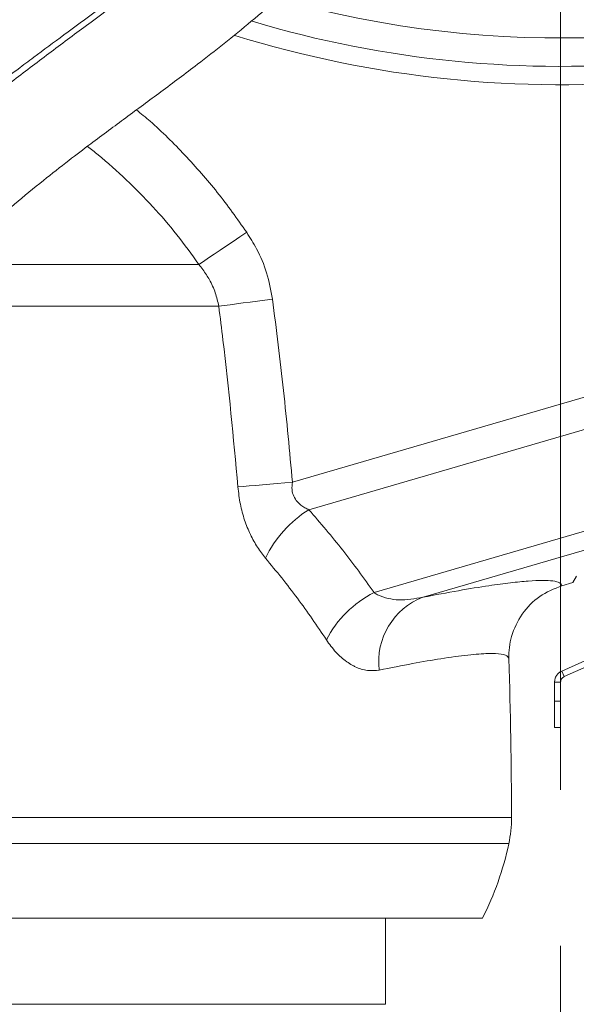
# Model space of a CAD drawing. Header units: millimetres. Extents: x 0 to 8410, y 0 to 5940.
# Tile 152 of 179: x 6849 to 6939, y 2849 to 3010. Entities that reach past the tile are written whole.
import ezdxf

# ---------------------------------------------------------------- set-up
doc = ezdxf.new("R2010")
doc.units = ezdxf.units.MM
doc.header["$LTSCALE"] = 10
doc.linetypes.add('CENTERX2', pattern=[20.32, 12.7, -2.54, 2.54, -2.54])

msp = doc.modelspace()

# ---------------------------------------------------------------- linework, layer by layer
at = {"color": 7, "linetype": 'CENTERX2', "lineweight": 0}
msp.add_line((6936.73, 4433.69), (6936.73, 2732.63), dxfattribs=at)
at = {"color": 8, "linetype": 'Continuous', "lineweight": 0}
for p, q in [((6837.5, 2969.78), (6877.82, 2969.78)), ((6881.06, 2962.99), (6831.53, 2962.99)), ((6893.05, 2934.34), (6953.69, 2952.01)), ((6954.81, 2947.08), (6895.73, 2929.87)), ((6906.34, 2916.37), (6957.16, 2931.18)), ((6957.91, 2928.33), (6914.32, 2915.63)), ((6935.73, 2898.69), (6936.73, 2898.69)), ((6594.8, 2879.75), (6928.73, 2879.75)), ((6928.29, 2875.52), (6595.38, 2875.52)), ((6615.23, 2849.37), (6908.23, 2849.37))]:
    msp.add_line(p, q, dxfattribs=at)
at = {"color": 7, "linetype": 'Continuous', "lineweight": 0}
for p, q in [((6939.29, 2919.04), (6938.73, 2918.02)), ((6938.73, 2918.02), (6936.94, 2917.5)), ((6943.3, 2906.45), (6936.92, 2903.61)), ((6943.7, 2905.54), (6937.33, 2902.7)), ((6937.33, 2902.7), (6936.92, 2903.61)), ((6936.73, 2901.79), (6935.73, 2901.79)), ((6935.73, 2901.79), (6935.73, 2898.69)), ((6936.73, 2901.79), (6936.73, 2898.69)), ((6935.73, 2894.43), (6935.73, 2898.69)), ((6936.73, 2898.69), (6936.73, 2894.43)), ((6936.73, 2894.43), (6935.73, 2894.43)), ((6923.99, 2863.37), (6600.27, 2863.37)), ((6908.23, 2849.37), (6908.23, 2863.37))]:
    msp.add_line(p, q, dxfattribs=at)
at = {"color": 8, "linetype": 'Continuous', "lineweight": 0, "flags": 128}
for points in [[(6877.82, 2969.78), (6878.56, 2970.28), (6879.4, 2970.84), (6880.31, 2971.45), (6881.29, 2972.11), (6882.32, 2972.8), (6883.39, 2973.52), (6884.49, 2974.26), (6885.61, 2975.01)], [(6881.06, 2962.99), (6881.94, 2963.11), (6882.9, 2963.23), (6883.93, 2963.37), (6885.03, 2963.52), (6886.18, 2963.67), (6887.37, 2963.83), (6888.58, 2963.99), (6889.81, 2964.15)], [(6884.18, 2933.58), (6885.06, 2933.66), (6886.03, 2933.74), (6887.08, 2933.83), (6888.19, 2933.93), (6889.36, 2934.03), (6890.57, 2934.13), (6891.8, 2934.24), (6893.05, 2934.34)]]:
    msp.add_lwpolyline(points, dxfattribs=at)
at = {"color": 8, "linetype": 'Continuous', "lineweight": 0}
for centre, radius, start, end in [((6936.73, 3177.87), 171.22, 254.3673, 37.599), ((6936.73, 3177.87), 175.85, 253.3985, 275.3962), ((6936.73, 3177.87), 178.85, 252.7521, 275.3962), ((6905.67, 2913.86), 18.85, 121.8396, 154.3974), ((6914.16, 2900.75), 17.47, 116.593, 152.9764), ((6918.37, 2905.13), 11.26, 111.1168, 186.9178)]:
    msp.add_arc(centre, radius, start, end, dxfattribs=at)
at = {"color": 7, "linetype": 'Continuous', "lineweight": 0}
for centre, radius, start, end in [((6047.09, 2877.87), 881.64, 0.12192, 1.80115), ((6908.73, 2879.7), 20, 347.9186, 0.1219), ((6879.4, 2885.98), 50, 333.1119, 347.9186)]:
    msp.add_arc(centre, radius, start, end, dxfattribs=at)
for points, knots in [([(6920.74, 3322.3), (6920.58, 3319.61), (6920.27, 3314.49), (6919.88, 3307.17), (6919.58, 3300.57), (6919.39, 3294.71), (6919.27, 3289.66), (6919.21, 3285.48), (6919.18, 3282.15), (6919.17, 3279.34), (6919.18, 3274.25), (6919.27, 3266.23), (6919.53, 3255.32), (6919.91, 3243.78), (6920.37, 3232.04), (6920.88, 3220.14), (6921.33, 3209.86), (6921.67, 3201.42), (6921.91, 3195), (6922.11, 3189.27), (6922.28, 3183.75), (6922.43, 3177.86), (6922.56, 3171.21), (6922.64, 3163.99), (6922.65, 3156.79), (6922.58, 3149.81), (6922.43, 3143.15), (6922.2, 3136.81), (6921.89, 3130.98), (6921.54, 3125.79), (6921.12, 3120.62), (6920.56, 3114.99), (6919.79, 3108.52), (6918.79, 3101.75), (6917.63, 3095.21), (6916.38, 3089.31), (6915.07, 3083.93), (6913.66, 3078.91), (6912.14, 3074.09), (6910.13, 3068.45), (6907.43, 3061.84), (6903.77, 3054.28), (6900.01, 3047.86), (6896.57, 3042.8), (6893.87, 3039.22), (6891.19, 3035.97), (6888, 3032.39), (6884.38, 3028.72), (6880.7, 3025.34), (6877.37, 3022.47), (6873.97, 3019.67), (6869.99, 3016.54), (6865.35, 3013.01), (6859.99, 3009.02), (6854.14, 3004.69), (6847.85, 2999.93), (6841.24, 2994.69), (6834.2, 2988.66), (6827.46, 2982.22), (6821.19, 2975.34), (6816.12, 2968.94), (6813.15, 2964.54), (6811.9, 2962.69)], [0, 0, 0, 0, 0.019989, 0.038044, 0.054247, 0.068583, 0.080943, 0.091013, 0.098918, 0.105085, 0.111322, 0.13555, 0.162757, 0.189421, 0.21801, 0.246436, 0.274198, 0.29121, 0.306502, 0.319913, 0.33205, 0.345932, 0.361933, 0.37959, 0.397594, 0.413622, 0.42979, 0.445549, 0.459482, 0.47208, 0.483388, 0.497222, 0.513424, 0.531215, 0.547633, 0.562545, 0.576062, 0.589012, 0.601706, 0.614316, 0.634638, 0.65674, 0.680077, 0.693691, 0.70562, 0.716076, 0.727514, 0.744014, 0.757383, 0.76744, 0.778813, 0.792007, 0.807077, 0.824219, 0.844004, 0.86369, 0.885544, 0.909609, 0.935967, 0.958391, 0.982463, 1, 1, 1, 1]), ([(6824.74, 2953.7), (6825.94, 2955.51), (6828.65, 2959.56), (6833.21, 2965.31), (6838.22, 2970.76), (6843.06, 2975.44), (6847.78, 2979.6), (6852.27, 2983.3), (6856.43, 2986.56), (6859.98, 2989.25), (6863.07, 2991.56), (6866.89, 2994.37), (6871.73, 2997.94), (6877.09, 3001.95), (6882, 3005.77), (6886.43, 3009.38), (6890.92, 3013.27), (6895.33, 3017.41), (6899.2, 3021.41), (6902.39, 3024.99), (6905.04, 3028.17), (6907.68, 3031.55), (6910.53, 3035.48), (6913.8, 3040.43), (6917.19, 3046.19), (6920.44, 3052.49), (6923.34, 3058.92), (6925.88, 3065.43), (6928.15, 3072.16), (6930.15, 3079.09), (6931.99, 3086.63), (6933.68, 3095.04), (6934.95, 3102.87), (6935.86, 3109.8), (6936.46, 3115.21), (6936.93, 3120.14), (6937.26, 3124.27), (6937.49, 3127.57), (6937.66, 3130.19), (6937.81, 3132.92), (6937.98, 3136.31), (6938.15, 3140.72), (6938.3, 3145.93), (6938.4, 3151.45), (6938.45, 3157.16), (6938.44, 3162.95), (6938.39, 3169.22), (6938.27, 3175.9), (6938.12, 3182.05), (6937.97, 3187.19), (6937.85, 3190.92), (6937.75, 3193.82), (6937.66, 3196.28), (6937.53, 3199.81), (6937.33, 3205), (6937.03, 3212.16), (6936.67, 3220.51), (6936.26, 3230.03), (6935.83, 3240.71), (6935.49, 3249.93), (6935.28, 3257.14), (6935.17, 3261.76), (6935.09, 3265.74), (6935.04, 3269.03), (6935, 3271.68), (6934.99, 3273.76), (6934.97, 3275.76), (6934.97, 3278.27), (6934.97, 3281.77), (6935.01, 3286.33), (6935.11, 3291.87), (6935.3, 3298.32), (6935.6, 3305.57), (6936.02, 3313.61), (6936.36, 3319.21), (6936.53, 3322.16)], [0, 0, 0, 0, 0.016996, 0.038082, 0.057234, 0.074594, 0.090236, 0.105869, 0.119361, 0.130703, 0.139969, 0.148814, 0.166818, 0.185652, 0.199613, 0.2141, 0.229194, 0.244914, 0.26049, 0.272018, 0.281932, 0.292403, 0.304883, 0.319169, 0.337728, 0.355559, 0.372515, 0.390356, 0.407255, 0.424702, 0.443042, 0.463581, 0.4866, 0.50004, 0.513647, 0.525486, 0.535349, 0.543183, 0.548951, 0.554021, 0.562569, 0.572973, 0.58526, 0.599362, 0.611853, 0.625425, 0.640075, 0.6558, 0.672144, 0.683047, 0.691729, 0.698189, 0.703278, 0.708874, 0.722855, 0.739457, 0.758801, 0.780993, 0.805888, 0.833254, 0.845475, 0.85638, 0.865675, 0.873403, 0.879601, 0.884302, 0.888103, 0.893722, 0.901977, 0.912771, 0.925967, 0.941386, 0.95886, 0.978363, 1, 1, 1, 1]), ([(6920.73, 3316.78), (6920.62, 3313.59), (6920.4, 3307.61), (6920.1, 3299.16), (6919.86, 3291.83), (6919.67, 3286), (6919.52, 3281.6), (6919.42, 3278.46), (6919.32, 3275.79), (6919.14, 3270.89), (6918.83, 3263.14), (6918.36, 3252.61), (6917.84, 3241.47), (6917.3, 3230.16), (6916.77, 3218.69), (6916.32, 3208.79), (6915.94, 3200.69), (6915.65, 3194.55), (6915.39, 3189.04), (6915.12, 3183.68), (6914.82, 3177.93), (6914.47, 3171.42), (6914.06, 3164.37), (6913.64, 3157.59), (6913.21, 3151.27), (6912.77, 3145.47), (6912.31, 3139.86), (6911.83, 3134.66), (6911.36, 3130.04), (6910.89, 3125.86), (6910.39, 3121.64), (6909.69, 3116.33), (6908.71, 3109.77), (6907.43, 3102.47), (6905.97, 3095.48), (6904.4, 3089.1), (6902.72, 3083.24), (6900.9, 3077.74), (6898.89, 3072.37), (6896.58, 3066.93), (6893.91, 3061.31), (6890.81, 3055.61), (6887.63, 3050.57), (6884.64, 3046.39), (6882, 3043.04), (6879.19, 3039.79), (6876.31, 3036.74), (6873.56, 3034.07), (6871.33, 3032.03), (6869.38, 3030.32), (6867.5, 3028.74), (6865.46, 3027.06), (6863.2, 3025.26), (6860.34, 3023.04), (6856.81, 3020.37), (6852.47, 3017.15), (6847.59, 3013.54), (6842.12, 3009.45), (6836.1, 3004.8), (6829.59, 2999.48), (6822.7, 2993.32), (6816.12, 2986.73), (6810.01, 2979.75), (6805.19, 2973.47), (6802.36, 2969.28), (6801.25, 2967.63)], [0, 0, 0, 0, 0.024444, 0.045909, 0.064484, 0.079995, 0.089826, 0.097448, 0.10353, 0.109776, 0.134019, 0.16122, 0.187906, 0.216464, 0.244809, 0.272509, 0.289373, 0.30447, 0.317698, 0.329867, 0.34392, 0.360087, 0.377805, 0.395812, 0.410097, 0.424477, 0.438724, 0.45165, 0.463092, 0.473088, 0.482877, 0.494695, 0.512937, 0.53237, 0.55032, 0.56681, 0.582202, 0.596871, 0.611297, 0.626543, 0.642878, 0.659944, 0.677602, 0.69007, 0.700771, 0.711703, 0.724415, 0.734409, 0.742532, 0.748847, 0.755239, 0.762301, 0.770057, 0.778526, 0.79138, 0.805738, 0.822026, 0.840381, 0.860865, 0.88354, 0.908473, 0.935763, 0.95896, 0.983816, 1, 1, 1, 1]), ([(6808.83, 2961.15), (6810.13, 2963.09), (6812.99, 2967.36), (6817.68, 2973.48), (6822.76, 2979.27), (6827.66, 2984.26), (6832.45, 2988.71), (6837.03, 2992.67), (6841.32, 2996.15), (6845.04, 2999.06), (6848.18, 3001.44), (6851.7, 3004.08), (6855.97, 3007.23), (6861.65, 3011.42), (6868.05, 3016.25), (6875.1, 3021.93), (6880.94, 3027.24), (6885.31, 3031.78), (6888.17, 3035), (6890.74, 3038.12), (6893.32, 3041.5), (6896.44, 3045.94), (6899.83, 3051.38), (6903.18, 3057.56), (6906.16, 3063.87), (6908.79, 3070.19), (6911.11, 3076.66), (6913.16, 3083.26), (6915.05, 3090.43), (6916.84, 3098.5), (6918.41, 3107.13), (6919.69, 3115.64), (6920.62, 3122.97), (6921.25, 3128.61), (6921.68, 3132.94), (6922.01, 3136.34), (6922.2, 3138.53), (6922.28, 3139.49)], [0, 0, 0, 0, 0.033109, 0.073024, 0.109324, 0.142238, 0.171926, 0.201695, 0.227588, 0.24968, 0.268033, 0.282857, 0.31142, 0.342093, 0.381146, 0.422906, 0.467412, 0.489951, 0.509673, 0.5267, 0.545283, 0.567715, 0.600525, 0.632128, 0.662338, 0.694061, 0.723478, 0.753572, 0.785174, 0.820856, 0.861331, 0.898944, 0.931991, 0.956287, 0.971811, 0.98777, 1, 1, 1, 1]), ([(6906.12, 3096.35), (6905.59, 3094.59), (6904.45, 3090.82), (6902.52, 3085.39), (6900.37, 3080.05), (6898, 3074.88), (6895.27, 3069.6), (6892.06, 3064.24), (6889.07, 3059.94), (6886.65, 3056.8), (6885.06, 3054.86), (6883.58, 3053.15), (6881.96, 3051.35), (6879.91, 3049.19), (6877.11, 3046.42), (6873.9, 3043.48), (6870.7, 3040.75), (6868.03, 3038.56), (6865.53, 3036.58), (6862.85, 3034.49), (6859.6, 3032.01), (6855.7, 3029.09), (6851.12, 3025.66), (6846, 3021.83), (6840.61, 3017.69), (6834.98, 3013.21), (6829.2, 3008.37), (6823.11, 3002.91), (6816.81, 2996.73), (6810.4, 2989.72), (6804.37, 2982.16), (6800.67, 2976.79), (6798.91, 2974.22)], [0, 0, 0, 0, 0.031808, 0.067979, 0.100363, 0.132598, 0.168252, 0.205574, 0.243443, 0.261652, 0.276464, 0.288287, 0.30224, 0.319971, 0.34167, 0.373125, 0.398764, 0.418109, 0.436187, 0.456763, 0.479953, 0.510801, 0.545654, 0.584717, 0.628164, 0.670791, 0.717147, 0.767345, 0.821508, 0.879808, 0.942503, 1, 1, 1, 1]), ([(6936.94, 2917.5), (6935.68, 2916.99), (6933.17, 2915.98), (6930.3, 2912.99), (6928.59, 2909.43), (6928.26, 2906.83), (6928.3, 2905.6), (6928.3, 2905.58)], [0, 0, 0, 0, 0.255355, 0.510699, 0.766288, 0.995915, 1, 1, 1, 1]), ([(6935.73, 2901.79), (6935.75, 2901.98), (6935.78, 2902.36), (6936.04, 2902.89), (6936.41, 2903.33), (6936.75, 2903.52), (6936.92, 2903.61)], [0, 0, 0, 0, 0.250001, 0.499999, 0.750001, 1, 1, 1, 1]), ([(6936.73, 2901.79), (6936.74, 2901.88), (6936.76, 2902.07), (6936.89, 2902.34), (6937.07, 2902.56), (6937.24, 2902.65), (6937.33, 2902.7)], [0, 0, 0, 0, 0.25, 0.499998, 0.750001, 1, 1, 1, 1])]:
    msp.add_open_spline(points, degree=3, knots=knots, dxfattribs=at)
at = {"color": 8, "linetype": 'Continuous', "lineweight": 0}
for points, knots in [([(6867.66, 2994.94), (6868.4, 2994.33), (6871.18, 2992.05), (6875.62, 2987.59), (6880.94, 2981.6), (6884.05, 2977.21), (6885.61, 2975.01)], [0, 0, 0, 0, 0.1078277, 0.4002696, 0.7001467, 1, 1, 1, 1]), ([(6877.82, 2969.78), (6876.65, 2971.41), (6874.3, 2974.67), (6870.33, 2979.26), (6866.04, 2983.59), (6862.44, 2986.83), (6860.25, 2988.54), (6859.66, 2989)], [0, 0, 0, 0, 0.226778, 0.453567, 0.684811, 0.91607, 1, 1, 1, 1]), ([(6885.61, 2975.01), (6886.16, 2974.13), (6887.46, 2972.04), (6889.01, 2968.41), (6889.54, 2965.58), (6889.81, 2964.15)], [0, 0, 0, 0, 0.266901, 0.628027, 1, 1, 1, 1]), ([(6881.06, 2962.99), (6880.9, 2963.73), (6880.57, 2965.22), (6879.78, 2966.9), (6878.87, 2968.44), (6878.25, 2969.23), (6877.82, 2969.78)], [0, 0, 0, 0, 0.2956351, 0.600962, 0.7244864, 1, 1, 1, 1]), ([(6884.18, 2933.58), (6883.44, 2941.55), (6882.53, 2951.37), (6881.29, 2961.15), (6881.06, 2962.99)], [0, 0, 0, 0, 0.8117192, 1, 1, 1, 1]), ([(6889.81, 2964.15), (6890.43, 2959.19), (6891.69, 2949.27), (6892.6, 2939.32), (6893.05, 2934.34)], [0, 0, 0, 0, 0.499865, 1, 1, 1, 1]), ([(6893.05, 2934.34), (6893, 2933.94), (6892.92, 2933.15), (6893.23, 2932.04), (6893.93, 2930.98), (6894.83, 2930.29), (6895.51, 2929.97), (6895.73, 2929.87)], [0, 0, 0, 0, 0.202376, 0.38968, 0.574193, 0.866816, 1, 1, 1, 1]), ([(6888.67, 2922), (6888.23, 2922.57), (6887.33, 2923.72), (6886.17, 2925.81), (6885.22, 2928.17), (6884.5, 2930.78), (6884.29, 2932.63), (6884.18, 2933.58)], [0, 0, 0, 0, 0.192389, 0.389525, 0.585637, 0.787875, 1, 1, 1, 1]), ([(6895.73, 2929.87), (6897.61, 2927.69), (6901.38, 2923.32), (6904.69, 2918.69), (6906.34, 2916.37)], [0, 0, 0, 0, 0.499341, 1, 1, 1, 1]), ([(6898.6, 2908.68), (6897.06, 2910.96), (6893.97, 2915.53), (6890.44, 2919.84), (6888.67, 2922)], [0, 0, 0, 0, 0.499375, 1, 1, 1, 1]), ([(6914.32, 2915.63), (6916.29, 2916), (6920.25, 2916.74), (6924.91, 2917.49), (6928.65, 2918), (6931.55, 2918.29), (6933.88, 2918.39), (6935.58, 2918.3), (6936.69, 2918.02), (6936.85, 2917.67), (6936.94, 2917.5)], [0, 0, 0, 0, 0.140685, 0.282128, 0.399612, 0.517208, 0.634692, 0.75642, 0.878271, 1, 1, 1, 1]), ([(6914.32, 2915.63), (6913.01, 2915.39), (6911.12, 2915.05), (6908.62, 2915.37), (6907.25, 2915.81), (6906.53, 2916.25), (6906.34, 2916.37)], [0, 0, 0, 0, 0.484408, 0.700499, 0.922606, 1, 1, 1, 1]), ([(6898.6, 2908.68), (6898.83, 2908.34), (6899.59, 2907.24), (6900.99, 2905.76), (6902.35, 2904.78), (6903.78, 2904.05), (6905.29, 2903.57), (6906.56, 2903.7), (6907.2, 2903.77)], [0, 0, 0, 0, 0.091392, 0.293529, 0.495819, 0.549324, 0.774607, 1, 1, 1, 1]), ([(6928.3, 2905.58), (6928.27, 2905.7), (6928.18, 2906.06), (6927.24, 2906.41), (6925.08, 2906.52), (6921.79, 2906.27), (6917.58, 2905.7), (6912.74, 2904.87), (6909.05, 2904.14), (6907.2, 2903.77)], [0, 0, 0, 0, 0.0778382, 0.2359877, 0.3941366, 0.5569389, 0.719742, 0.8594905, 1, 1, 1, 1])]:
    msp.add_open_spline(points, degree=3, knots=knots, dxfattribs=at)

doc.saveas('drawing.dxf')
